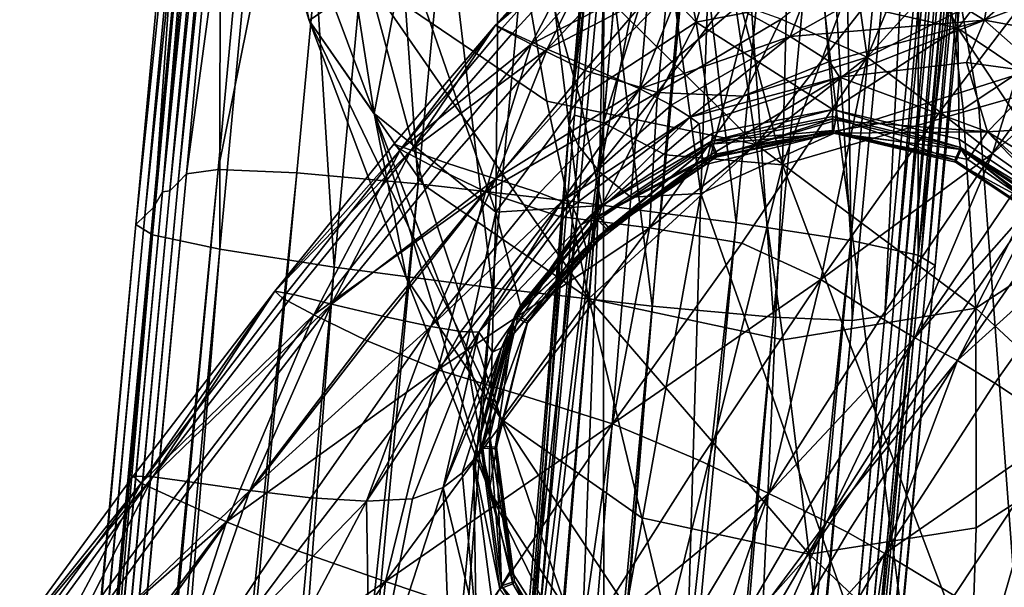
# Model space of a CAD drawing. Header units: millimetres. Extents: x -312 to 313, y -340 to 267.
# Tile 24 of 73: x -251 to -217, y 146 to 165. Entities that reach past the tile are written whole.
import ezdxf

# ---------------------------------------------------------------- set-up
doc = ezdxf.new("R2010")
doc.units = ezdxf.units.MM
doc.layers.add('Default', color=7, linetype='Continuous', true_color=0x000000)

msp = doc.modelspace()

# ---------------------------------------------------------------- linework, layer by layer
at = {"layer": 'Default', "color": 18, "true_color": 0x000000}
for points in [[(-243.042, 185.48, 412.802), (-243.332, 185.186, 406.564), (-245.712, 159.661, 407.861)], [(-243.042, 185.48, 412.802), (-245.712, 159.661, 407.861), (-245.422, 159.955, 414.1)], [(-241.935, 185.636, 418.309), (-245.422, 159.955, 414.1), (-244.315, 160.111, 419.606)], [(-241.935, 185.636, 418.309), (-243.042, 185.48, 412.802), (-245.422, 159.955, 414.1)], [(-239.194, 185.519, 422.332), (-241.935, 185.636, 418.309), (-244.315, 160.111, 419.606)], [(-239.194, 185.519, 422.332), (-244.315, 160.111, 419.606), (-241.574, 159.994, 423.629)], [(-239.194, 185.519, 422.332), (-241.574, 159.994, 423.629), (-237.342, 159.611, 426.026)], [(-239.194, 185.519, 422.332), (-237.342, 159.611, 426.026), (-234.961, 185.136, 424.729)], [(-243.332, 185.186, 406.564), (-246.001, 159.368, 401.644), (-245.712, 159.661, 407.861)], [(-243.332, 185.186, 406.564), (-243.621, 184.893, 400.345), (-246.001, 159.368, 401.644)], [(-234.961, 185.136, 424.729), (-237.342, 159.611, 426.026), (-231.761, 158.974, 426.656)], [(-234.961, 185.136, 424.729), (-231.761, 158.974, 426.656), (-229.381, 184.499, 425.358)], [(-243.621, 184.893, 400.345), (-243.909, 184.601, 394.138), (-246.265, 159.335, 395.423)], [(-243.621, 184.893, 400.345), (-246.265, 159.335, 395.423), (-246.001, 159.368, 401.644)], [(-246.265, 159.335, 395.423), (-243.909, 184.601, 394.138), (-244.197, 184.309, 387.932)], [(-229.381, 184.499, 425.358), (-231.761, 158.974, 426.656), (-226.258, 158.255, 425.576)], [(-229.381, 184.499, 425.358), (-226.258, 158.255, 425.576), (-223.878, 183.781, 424.278)], [(-244.494, 184.016, 381.385), (-244.805, 183.721, 374.161), (-247.185, 158.196, 375.459)], [(-244.494, 184.016, 381.385), (-247.185, 158.196, 375.459), (-246.874, 158.49, 382.683)], [(-244.197, 184.309, 387.932), (-244.494, 184.016, 381.385), (-246.874, 158.49, 382.683)], [(-244.197, 184.309, 387.932), (-246.874, 158.49, 382.683), (-246.578, 158.783, 389.229)], [(-246.265, 159.335, 395.423), (-244.197, 184.309, 387.932), (-246.578, 158.783, 389.229)], [(-244.805, 183.721, 374.161), (-246.615, 157.832, 368.897), (-247.185, 158.196, 375.459)], [(-244.805, 183.721, 374.161), (-244.234, 183.357, 367.6), (-246.615, 157.832, 368.897)], [(-223.878, 183.781, 424.278), (-226.258, 158.255, 425.576), (-222.265, 157.631, 422.843)], [(-223.878, 183.781, 424.278), (-222.265, 157.631, 422.843), (-219.884, 183.156, 421.546)], [(-244.234, 183.357, 367.6), (-244.265, 157.326, 364.338), (-246.615, 157.832, 368.897)], [(-244.234, 183.357, 367.6), (-241.885, 182.851, 363.041), (-244.265, 157.326, 364.338)], [(-219.884, 183.156, 421.546), (-222.265, 157.631, 422.843), (-219.908, 157.125, 418.612)], [(-219.884, 183.156, 421.546), (-219.908, 157.125, 418.612), (-217.528, 182.65, 417.315)], [(-241.885, 182.851, 363.041), (-240.271, 156.701, 361.607), (-244.265, 157.326, 364.338)], [(-241.885, 182.851, 363.041), (-237.891, 182.226, 360.308), (-240.271, 156.701, 361.607)], [(-216.935, 182.285, 411.739), (-217.528, 182.65, 417.315), (-219.908, 157.125, 418.612)], [(-237.891, 182.226, 360.308), (-234.769, 155.984, 360.526), (-240.271, 156.701, 361.607)], [(-237.891, 182.226, 360.308), (-232.388, 181.509, 359.228), (-234.769, 155.984, 360.526)], [(-216.935, 182.285, 411.739), (-219.908, 157.125, 418.612), (-219.316, 156.76, 413.037)], [(-217.514, 181.699, 399.283), (-217.225, 181.991, 405.5), (-219.605, 156.466, 406.799)], [(-217.225, 181.991, 405.5), (-219.316, 156.76, 413.037), (-219.605, 156.466, 406.799)], [(-217.225, 181.991, 405.5), (-216.935, 182.285, 411.739), (-219.316, 156.76, 413.037)], [(-217.514, 181.699, 399.283), (-219.605, 156.466, 406.799), (-219.894, 156.174, 400.58)], [(-217.803, 181.407, 393.076), (-217.514, 181.699, 399.283), (-219.894, 156.174, 400.58)], [(-232.388, 181.509, 359.228), (-229.188, 155.345, 361.155), (-234.769, 155.984, 360.526)], [(-232.388, 181.509, 359.228), (-226.808, 180.871, 359.857), (-229.188, 155.345, 361.155)], [(-217.803, 181.407, 393.076), (-219.894, 156.174, 400.58), (-220.183, 155.882, 394.373)], [(-218.091, 181.114, 386.868), (-217.803, 181.407, 393.076), (-220.183, 155.882, 394.373)], [(-218.387, 180.821, 380.322), (-218.091, 181.114, 386.868), (-220.472, 155.589, 388.166)], [(-218.091, 181.114, 386.868), (-220.183, 155.882, 394.373), (-220.472, 155.589, 388.166)], [(-226.808, 180.871, 359.857), (-224.955, 154.963, 363.552), (-229.188, 155.345, 361.155)], [(-226.808, 180.871, 359.857), (-222.575, 180.488, 362.255), (-224.955, 154.963, 363.552)], [(-218.699, 180.528, 373.098), (-218.387, 180.821, 380.322), (-220.768, 155.296, 381.619)], [(-218.387, 180.821, 380.322), (-220.472, 155.589, 388.166), (-220.768, 155.296, 381.619)], [(-222.575, 180.488, 362.255), (-222.208, 154.846, 367.903), (-224.955, 154.963, 363.552)], [(-222.575, 180.488, 362.255), (-219.828, 180.371, 366.606), (-222.208, 154.846, 367.903)], [(-219.828, 180.371, 366.606), (-221.079, 155.003, 374.396), (-222.208, 154.846, 367.903)], [(-219.828, 180.371, 366.606), (-218.699, 180.528, 373.098), (-221.079, 155.003, 374.396)], [(-218.699, 180.528, 373.098), (-220.768, 155.296, 381.619), (-221.079, 155.003, 374.396)], [(-241.147, 165.302, 503.88), (-242.594, 172.024, 504.71), (-245.028, 180.109, 447.674)], [(-241.147, 165.302, 503.88), (-245.028, 180.109, 447.674), (-243.424, 172.876, 446.779)], [(-241.471, 178.68, 505.503), (-242.594, 172.024, 504.71), (-238.879, 162.067, 571.717)], [(-241.471, 178.68, 505.503), (-238.879, 162.067, 571.717), (-237.796, 167.755, 572.432)], [(-227.658, 165.251, 628.028), (-224.24, 176.575, 573.393), (-229.743, 175.601, 573.342)], [(-227.658, 165.251, 628.028), (-223.198, 166.112, 628.075), (-224.24, 176.575, 573.393)], [(-218.529, 165.039, 627.867), (-224.24, 176.575, 573.393), (-223.198, 166.112, 628.075)], [(-218.529, 165.039, 627.867), (-218.585, 175.32, 573.164), (-224.24, 176.575, 573.393)], [(-223.995, 172.627, 418.658), (-213.677, 176.621, 416.862), (-211.188, 165.094, 416.906)], [(-227.658, 165.251, 628.028), (-229.743, 175.601, 573.342), (-234.506, 172.464, 572.998)], [(-218.529, 165.039, 627.867), (-213.364, 171.769, 572.671), (-218.585, 175.32, 573.164)], [(-230.865, 173.775, 424.823), (-231.061, 173.367, 422.98), (-232.077, 161.656, 423.54)], [(-230.865, 173.775, 424.823), (-232.077, 161.656, 423.54), (-231.89, 162, 425.385)], [(-230.865, 173.775, 424.823), (-231.89, 162, 425.385), (-230.883, 161.734, 427.914)], [(-230.865, 173.775, 424.823), (-230.883, 161.734, 427.914), (-229.857, 173.421, 427.101)], [(-227.714, 172.022, 429.721), (-229.857, 173.421, 427.101), (-230.883, 161.734, 427.914)], [(-219.729, 173.449, 432.338), (-224.647, 160.274, 434.144), (-217.795, 162.268, 435.134)], [(-219.729, 173.449, 432.338), (-224.363, 171.417, 431.772), (-224.647, 160.274, 434.144)], [(-219.729, 173.449, 432.338), (-217.795, 162.268, 435.134), (-205.247, 165.867, 434.575)], [(-230.771, 172.486, 421.666), (-232.077, 161.656, 423.54), (-231.061, 173.367, 422.98)], [(-241.147, 165.302, 503.88), (-243.424, 172.876, 446.779), (-239.088, 166.729, 445.982)], [(-234.633, 158.617, 627.191), (-234.506, 172.464, 572.998), (-237.796, 167.755, 572.432)], [(-234.633, 158.617, 627.191), (-231.713, 162.592, 627.711), (-234.506, 172.464, 572.998)], [(-227.658, 165.251, 628.028), (-234.506, 172.464, 572.998), (-231.713, 162.592, 627.711)], [(-230.771, 172.486, 421.666), (-231.76, 160.932, 422.223), (-232.077, 161.656, 423.54)], [(-230.771, 172.486, 421.666), (-231.019, 160.027, 421.281), (-231.76, 160.932, 422.223)], [(-230.771, 172.486, 421.666), (-230.058, 171.375, 420.732), (-231.019, 160.027, 421.281)], [(-223.995, 172.627, 418.658), (-222.679, 161.443, 418.862), (-227.493, 159.277, 419.837)], [(-223.995, 172.627, 418.658), (-227.493, 159.277, 419.837), (-227.111, 170.32, 419.394)], [(-223.995, 172.627, 418.658), (-211.188, 165.094, 416.906), (-222.679, 161.443, 418.862)], [(-241.147, 165.302, 503.88), (-238.879, 162.067, 571.717), (-242.594, 172.024, 504.71)], [(-227.714, 172.022, 429.721), (-230.883, 161.734, 427.914), (-228.738, 160.627, 431.286)], [(-227.714, 172.022, 429.721), (-228.738, 160.627, 431.286), (-224.647, 160.274, 434.144)], [(-227.714, 172.022, 429.721), (-224.647, 160.274, 434.144), (-224.363, 171.417, 431.772)], [(-218.529, 165.039, 627.867), (-213.851, 161.894, 627.416), (-213.364, 171.769, 572.671)], [(-228.985, 170.277, 420.03), (-231.019, 160.027, 421.281), (-230.058, 171.375, 420.732)], [(-221.69, 164.023, 704.798), (-218.831, 170.845, 705.858), (-222.172, 167.345, 704.867)], [(-221.69, 164.023, 704.798), (-217.161, 169.032, 706.153), (-218.831, 170.845, 705.858)], [(-228.985, 170.277, 420.03), (-227.111, 170.32, 419.394), (-227.493, 159.277, 419.837)], [(-228.985, 170.277, 420.03), (-229.935, 159.141, 420.565), (-231.019, 160.027, 421.281)], [(-228.985, 170.277, 420.03), (-227.493, 159.277, 419.837), (-229.935, 159.141, 420.565)], [(-217.597, 165.313, 661.606), (-220.347, 167.012, 665.251), (-216.85, 169.969, 665.332)], [(-217.597, 165.313, 661.606), (-216.85, 169.969, 665.332), (-214.259, 168.26, 662.182)], [(-234.054, 169.365, 393.227), (-232.855, 162.491, 445.393), (-239.088, 166.729, 445.982)], [(-234.054, 169.365, 393.227), (-225.557, 160.979, 445.12), (-232.855, 162.491, 445.393)], [(-234.054, 169.365, 393.227), (-226.567, 167.857, 392.945), (-225.557, 160.979, 445.12)], [(-219.163, 169.161, 393.008), (-225.557, 160.979, 445.12), (-226.567, 167.857, 392.945)], [(-219.163, 169.161, 393.008), (-218.338, 162.212, 445.181), (-225.557, 160.979, 445.12)], [(-221.69, 164.023, 704.798), (-215.238, 167.284, 706.343), (-217.161, 169.032, 706.153)], [(-219.163, 169.161, 393.008), (-212.341, 166.206, 445.592), (-218.338, 162.212, 445.181)], [(-234.647, 165.146, 691.537), (-231.289, 168.51, 695.92), (-231.465, 168.664, 692.345)], [(-234.647, 165.146, 691.537), (-231.465, 168.664, 692.345), (-230.864, 168.356, 687.165)], [(-234.647, 165.146, 691.537), (-234.437, 165.01, 695.101), (-231.289, 168.51, 695.92)], [(-234.647, 165.146, 691.537), (-230.864, 168.356, 687.165), (-234.059, 164.861, 686.474)], [(-233.407, 164.476, 697.813), (-231.289, 168.51, 695.92), (-234.437, 165.01, 695.101)], [(-232.853, 164.301, 680.648), (-234.059, 164.861, 686.474), (-230.864, 168.356, 687.165)], [(-233.407, 164.476, 697.813), (-230.331, 167.937, 698.615), (-231.289, 168.51, 695.92)], [(-232.853, 164.301, 680.648), (-230.864, 168.356, 687.165), (-229.669, 167.698, 681.168)], [(-222.947, 168.519, 669.831), (-224.38, 164.747, 665.478), (-226.247, 165.776, 669.708)], [(-222.947, 168.519, 669.831), (-220.347, 167.012, 665.251), (-224.38, 164.747, 665.478)], [(-217.597, 165.313, 661.606), (-214.259, 168.26, 662.182), (-212.766, 167.126, 661.187)], [(-233.407, 164.476, 697.813), (-228.592, 166.991, 701.16), (-230.331, 167.937, 698.615)], [(-234.633, 158.617, 627.191), (-237.796, 167.755, 572.432), (-238.879, 162.067, 571.717)], [(-232.853, 164.301, 680.648), (-229.669, 167.698, 681.168), (-228.071, 166.799, 675.143)], [(-221.69, 164.023, 704.798), (-222.172, 167.345, 704.867), (-224.688, 165.355, 704.104)], [(-221.69, 164.023, 704.798), (-219.154, 162.117, 705.102), (-215.238, 167.284, 706.343)], [(-217.317, 160.664, 705.205), (-215.238, 167.284, 706.343), (-219.154, 162.117, 705.102)], [(-217.317, 160.664, 705.205), (-213.517, 165.857, 706.418), (-215.238, 167.284, 706.343)], [(-233.407, 164.476, 697.813), (-231.534, 163.566, 700.32), (-228.592, 166.991, 701.16)], [(-229.004, 162.792, 702.348), (-228.592, 166.991, 701.16), (-231.534, 163.566, 700.32)], [(-229.004, 162.792, 702.348), (-226.551, 166.013, 703.13), (-228.592, 166.991, 701.16)], [(-217.597, 165.313, 661.606), (-224.38, 164.747, 665.478), (-220.347, 167.012, 665.251)], [(-217.597, 165.313, 661.606), (-212.766, 167.126, 661.187), (-215.109, 164.87, 660.964)], [(-241.147, 165.302, 503.88), (-239.088, 166.729, 445.982), (-237.16, 159.574, 503.141)], [(-231.396, 155.608, 502.592), (-237.16, 159.574, 503.141), (-239.088, 166.729, 445.982)], [(-231.396, 155.608, 502.592), (-239.088, 166.729, 445.982), (-232.855, 162.491, 445.393)], [(-232.853, 164.301, 680.648), (-228.071, 166.799, 675.143), (-231.213, 163.614, 674.8)], [(-229.612, 162.921, 669.604), (-231.213, 163.614, 674.8), (-228.071, 166.799, 675.143)], [(-229.612, 162.921, 669.604), (-228.071, 166.799, 675.143), (-226.247, 165.776, 669.708)], [(-217.901, 155.276, 502.396), (-218.338, 162.212, 445.181), (-212.341, 166.206, 445.592)], [(-217.901, 155.276, 502.396), (-212.341, 166.206, 445.592), (-212.308, 158.951, 502.777)], [(-229.004, 162.792, 702.348), (-224.688, 165.355, 704.104), (-226.551, 166.013, 703.13)], [(-227.658, 165.251, 628.028), (-222.885, 162.206, 648.539), (-223.198, 166.112, 628.075)], [(-218.529, 165.039, 627.867), (-223.198, 166.112, 628.075), (-222.885, 162.206, 648.539)], [(-215.926, 137.093, 439.225), (-205.247, 165.867, 434.575), (-217.795, 162.268, 435.134)], [(-217.317, 160.664, 705.205), (-212.453, 165.005, 706.37), (-213.517, 165.857, 706.418)], [(-229.612, 162.921, 669.604), (-226.247, 165.776, 669.708), (-224.38, 164.747, 665.478)], [(-241.147, 165.302, 503.88), (-237.758, 156.309, 570.967), (-238.879, 162.067, 571.717)], [(-241.147, 165.302, 503.88), (-234.438, 151.389, 570.299), (-237.758, 156.309, 570.967)], [(-241.147, 165.302, 503.88), (-237.16, 159.574, 503.141), (-234.438, 151.389, 570.299)], [(-234.647, 165.146, 691.537), (-238.2, 160.996, 690.681), (-237.961, 160.811, 694.157)], [(-234.647, 165.146, 691.537), (-237.594, 160.781, 685.716), (-238.2, 160.996, 690.681)], [(-234.647, 165.146, 691.537), (-237.961, 160.811, 694.157), (-234.437, 165.01, 695.101)], [(-234.647, 165.146, 691.537), (-234.059, 164.861, 686.474), (-237.594, 160.781, 685.716)], [(-227.658, 165.251, 628.028), (-231.713, 162.592, 627.711), (-230.937, 158.856, 648.172)], [(-227.658, 165.251, 628.028), (-230.937, 158.856, 648.172), (-227.059, 161.387, 648.489)], [(-229.004, 162.792, 702.348), (-225.999, 162.67, 703.62), (-224.688, 165.355, 704.104)], [(-227.658, 165.251, 628.028), (-227.059, 161.387, 648.489), (-222.885, 162.206, 648.539)], [(-221.69, 164.023, 704.798), (-224.688, 165.355, 704.104), (-225.999, 162.67, 703.62)], [(-217.597, 165.313, 661.606), (-223.005, 163.876, 662.358), (-224.38, 164.747, 665.478)], [(-217.597, 165.313, 661.606), (-222.655, 163.329, 660.677), (-223.005, 163.876, 662.358)], [(-217.597, 165.313, 661.606), (-218.23, 163.846, 660.577), (-222.655, 163.329, 660.677)], [(-217.597, 165.313, 661.606), (-215.51, 163.465, 660.607), (-218.23, 163.846, 660.577)], [(-217.597, 165.313, 661.606), (-215.109, 164.87, 660.964), (-215.51, 163.465, 660.607)], [(-233.407, 164.476, 697.813), (-234.437, 165.01, 695.101), (-237.961, 160.811, 694.157)], [(-232.853, 164.301, 680.648), (-237.594, 160.781, 685.716), (-234.059, 164.861, 686.474)], [(-218.529, 165.039, 627.867), (-222.885, 162.206, 648.539), (-218.484, 161.165, 648.335)], [(-219.433, 136.476, 419.302), (-222.679, 161.443, 418.862), (-211.188, 165.094, 416.906)], [(-219.433, 136.476, 419.302), (-211.188, 165.094, 416.906), (-205.217, 139.395, 417.001)], [(-218.529, 165.039, 627.867), (-213.923, 158.12, 647.887), (-213.851, 161.894, 627.416)], [(-218.529, 165.039, 627.867), (-218.484, 161.165, 648.335), (-213.923, 158.12, 647.887)], [(-217.317, 160.664, 705.205), (-216.203, 159.883, 705.152), (-212.453, 165.005, 706.37)], [(-233.407, 164.476, 697.813), (-237.961, 160.811, 694.157), (-236.892, 160.249, 696.802)], [(-233.407, 164.476, 697.813), (-236.892, 160.249, 696.802), (-235.004, 159.333, 699.271)], [(-233.407, 164.476, 697.813), (-235.004, 159.333, 699.271), (-231.534, 163.566, 700.32)], [(-229.612, 162.921, 669.604), (-224.38, 164.747, 665.478), (-228.519, 162.349, 665.737)], [(-227.858, 161.931, 662.829), (-228.519, 162.349, 665.737), (-224.38, 164.747, 665.478)], [(-227.858, 161.931, 662.829), (-224.38, 164.747, 665.478), (-223.005, 163.876, 662.358)], [(-232.853, 164.301, 680.648), (-236.346, 160.325, 680.025), (-237.594, 160.781, 685.716)], [(-232.853, 164.301, 680.648), (-234.655, 159.788, 674.372), (-236.346, 160.325, 680.025)], [(-232.853, 164.301, 680.648), (-231.213, 163.614, 674.8), (-234.655, 159.788, 674.372)], [(-221.69, 164.023, 704.798), (-225.999, 162.67, 703.62), (-229.275, 158.08, 702.507)], [(-221.69, 164.023, 704.798), (-229.275, 158.08, 702.507), (-226.066, 157.546, 703.212)], [(-227.858, 161.931, 662.829), (-223.005, 163.876, 662.358), (-222.655, 163.329, 660.677)], [(-221.69, 164.023, 704.798), (-226.066, 157.546, 703.212), (-223.304, 156.271, 703.619)], [(-221.69, 164.023, 704.798), (-223.304, 156.271, 703.619), (-219.154, 162.117, 705.102)], [(-217.49, 161.425, 658.502), (-222.655, 163.329, 660.677), (-218.23, 163.846, 660.577)], [(-217.49, 161.425, 658.502), (-218.23, 163.846, 660.577), (-215.51, 163.465, 660.607)], [(-229.004, 162.792, 702.348), (-231.534, 163.566, 700.32), (-235.004, 159.333, 699.271)], [(-229.612, 162.921, 669.604), (-234.655, 159.788, 674.372), (-231.213, 163.614, 674.8)], [(-217.49, 161.425, 658.502), (-215.51, 163.465, 660.607), (-214.08, 161.632, 660.23)], [(-227.858, 161.931, 662.829), (-222.655, 163.329, 660.677), (-227.553, 161.701, 660.507)], [(-227.428, 160.446, 658.156), (-227.553, 161.701, 660.507), (-222.655, 163.329, 660.677)], [(-227.428, 160.446, 658.156), (-222.655, 163.329, 660.677), (-222.792, 161.814, 658.213)], [(-217.49, 161.425, 658.502), (-222.792, 161.814, 658.213), (-222.655, 163.329, 660.677)], [(-229.004, 162.792, 702.348), (-235.004, 159.333, 699.271), (-232.423, 158.474, 701.272)], [(-229.612, 162.921, 669.604), (-233.118, 159.301, 669.4), (-234.655, 159.788, 674.372)], [(-229.612, 162.921, 669.604), (-232.332, 158.994, 665.753), (-233.118, 159.301, 669.4)], [(-229.004, 162.792, 702.348), (-232.423, 158.474, 701.272), (-229.275, 158.08, 702.507)], [(-229.612, 162.921, 669.604), (-228.519, 162.349, 665.737), (-232.332, 158.994, 665.753)], [(-229.004, 162.792, 702.348), (-229.275, 158.08, 702.507), (-225.999, 162.67, 703.62)], [(-234.633, 158.617, 627.191), (-230.937, 158.856, 648.172), (-231.713, 162.592, 627.711)], [(-231.396, 155.608, 502.592), (-232.855, 162.491, 445.393), (-225.557, 160.979, 445.12)], [(-234.633, 158.617, 627.191), (-238.879, 162.067, 571.717), (-235.693, 153.802, 626.535)], [(-234.873, 148.917, 625.849), (-235.693, 153.802, 626.535), (-238.879, 162.067, 571.717)], [(-234.873, 148.917, 625.849), (-238.879, 162.067, 571.717), (-237.758, 156.309, 570.967)], [(-227.858, 161.931, 662.829), (-232.332, 158.994, 665.753), (-228.519, 162.349, 665.737)], [(-227.115, 161.099, 649.854), (-222.885, 162.206, 648.539), (-227.059, 161.387, 648.489)], [(-227.115, 161.099, 649.854), (-222.896, 161.955, 649.855), (-222.885, 162.206, 648.539)], [(-217.901, 155.276, 502.396), (-225.557, 160.979, 445.12), (-218.338, 162.212, 445.181)], [(-215.926, 137.093, 439.225), (-217.795, 162.268, 435.134), (-224.647, 160.274, 434.144)], [(-217.317, 160.664, 705.205), (-219.154, 162.117, 705.102), (-223.304, 156.271, 703.619)], [(-218.44, 160.881, 649.854), (-222.885, 162.206, 648.539), (-222.896, 161.955, 649.855)], [(-218.44, 160.881, 649.854), (-218.484, 161.165, 648.335), (-222.885, 162.206, 648.539)], [(-234.095, 135.766, 426.592), (-230.883, 161.734, 427.914), (-231.89, 162, 425.385)], [(-234.095, 135.766, 426.592), (-231.89, 162, 425.385), (-232.077, 161.656, 423.54)], [(-234.095, 135.766, 426.592), (-233.07, 135.691, 429.438), (-230.883, 161.734, 427.914)], [(-230.873, 135.217, 433.757), (-230.883, 161.734, 427.914), (-233.07, 135.691, 429.438)], [(-227.858, 161.931, 662.829), (-231.964, 158.826, 662.952), (-232.332, 158.994, 665.753)], [(-227.858, 161.931, 662.829), (-231.686, 158.165, 660.513), (-231.964, 158.826, 662.952)], [(-227.858, 161.931, 662.829), (-227.553, 161.701, 660.507), (-231.686, 158.165, 660.513)], [(-227.428, 160.446, 658.156), (-231.686, 158.165, 660.513), (-227.553, 161.701, 660.507)], [(-230.873, 135.217, 433.757), (-228.738, 160.627, 431.286), (-230.883, 161.734, 427.914)], [(-227.428, 160.446, 658.156), (-222.792, 161.814, 658.213), (-222.878, 161.376, 655.277)], [(-222.897, 161.871, 650.436), (-226.945, 160.551, 650.363), (-227.138, 160.995, 650.435)], [(-227.138, 160.995, 650.435), (-222.878, 161.376, 655.277), (-222.897, 161.871, 650.436)], [(-227.115, 161.099, 649.854), (-222.905, 161.471, 649.785), (-222.896, 161.955, 649.855)], [(-222.897, 161.871, 650.436), (-222.904, 161.386, 650.365), (-226.945, 160.551, 650.363)], [(-222.896, 161.955, 649.855), (-222.905, 161.471, 649.785), (-218.631, 160.433, 649.803)], [(-218.418, 160.805, 650.437), (-222.904, 161.386, 650.365), (-222.897, 161.871, 650.436)], [(-218.418, 160.805, 650.437), (-222.897, 161.871, 650.436), (-222.878, 161.376, 655.277)], [(-222.896, 161.955, 649.855), (-218.631, 160.433, 649.803), (-218.44, 160.881, 649.854)], [(-217.49, 161.425, 658.502), (-222.878, 161.376, 655.277), (-222.792, 161.814, 658.213)], [(-234.095, 135.766, 426.592), (-232.077, 161.656, 423.54), (-234.261, 135.557, 424.745)], [(-233.883, 135.172, 423.421), (-234.261, 135.557, 424.745), (-232.077, 161.656, 423.54)], [(-233.883, 135.172, 423.421), (-232.077, 161.656, 423.54), (-231.76, 160.932, 422.223)], [(-227.115, 161.099, 649.854), (-227.059, 161.387, 648.489), (-230.937, 158.856, 648.172)], [(-219.433, 136.476, 419.302), (-227.493, 159.277, 419.837), (-222.679, 161.443, 418.862)], [(-227.428, 160.446, 658.156), (-222.878, 161.376, 655.277), (-227.314, 160.283, 655.158)], [(-227.138, 160.995, 650.435), (-227.314, 160.283, 655.158), (-222.878, 161.376, 655.277)], [(-227.115, 161.099, 649.854), (-226.934, 160.651, 649.781), (-222.905, 161.471, 649.785)], [(-222.905, 161.471, 649.785), (-226.945, 160.551, 650.363), (-222.904, 161.386, 650.365)], [(-222.905, 161.471, 649.785), (-226.934, 160.651, 649.781), (-226.945, 160.551, 650.363)], [(-218.631, 160.433, 649.803), (-222.905, 161.471, 649.785), (-222.904, 161.386, 650.365)], [(-218.418, 160.805, 650.437), (-218.615, 160.36, 650.387), (-222.904, 161.386, 650.365)], [(-218.631, 160.433, 649.803), (-222.904, 161.386, 650.365), (-218.615, 160.36, 650.387)], [(-217.49, 161.425, 658.502), (-218.177, 160.457, 655.108), (-222.878, 161.376, 655.277)], [(-218.418, 160.805, 650.437), (-222.878, 161.376, 655.277), (-218.177, 160.457, 655.108)], [(-217.49, 161.425, 658.502), (-213.377, 157.127, 654.525), (-218.177, 160.457, 655.108)], [(-217.49, 161.425, 658.502), (-214.08, 161.632, 660.23), (-210.932, 157.504, 659.952)], [(-217.49, 161.425, 658.502), (-210.932, 157.504, 659.952), (-212.562, 156.98, 657.532)], [(-217.49, 161.425, 658.502), (-212.562, 156.98, 657.532), (-213.377, 157.127, 654.525)], [(-227.115, 161.099, 649.854), (-230.937, 158.856, 648.172), (-231.043, 158.468, 649.852)], [(-231.043, 158.468, 649.852), (-226.934, 160.651, 649.781), (-227.115, 161.099, 649.854)], [(-218.44, 160.881, 649.854), (-213.923, 158.12, 647.887), (-218.484, 161.165, 648.335)], [(-242.341, 155.869, 689.698), (-237.961, 160.811, 694.157), (-238.2, 160.996, 690.681)], [(-242.341, 155.869, 689.698), (-238.2, 160.996, 690.681), (-237.594, 160.781, 685.716)], [(-242.341, 155.869, 689.698), (-242.078, 155.626, 693.065), (-237.961, 160.811, 694.157)], [(-242.341, 155.869, 689.698), (-237.594, 160.781, 685.716), (-241.698, 155.749, 684.848)], [(-240.983, 155.042, 695.623), (-237.961, 160.811, 694.157), (-242.078, 155.626, 693.065)], [(-240.373, 155.41, 679.305), (-241.698, 155.749, 684.848), (-237.594, 160.781, 685.716)], [(-240.983, 155.042, 695.623), (-236.892, 160.249, 696.802), (-237.961, 160.811, 694.157)], [(-240.373, 155.41, 679.305), (-237.594, 160.781, 685.716), (-236.346, 160.325, 680.025)], [(-233.883, 135.172, 423.421), (-231.76, 160.932, 422.223), (-231.019, 160.027, 421.281)], [(-231.396, 155.608, 502.592), (-225.557, 160.979, 445.12), (-224.62, 154.167, 502.34)], [(-227.138, 160.995, 650.435), (-231.076, 158.349, 650.436), (-231.311, 157.574, 654.882)], [(-227.138, 160.995, 650.435), (-231.311, 157.574, 654.882), (-227.314, 160.283, 655.158)], [(-227.138, 160.995, 650.435), (-230.748, 157.99, 650.382), (-231.076, 158.349, 650.436)], [(-227.138, 160.995, 650.435), (-226.945, 160.551, 650.363), (-230.748, 157.99, 650.382)], [(-217.901, 155.276, 502.396), (-224.62, 154.167, 502.34), (-225.557, 160.979, 445.12)], [(-218.44, 160.881, 649.854), (-218.631, 160.433, 649.803), (-214.121, 157.441, 649.82)], [(-213.756, 157.721, 650.437), (-218.615, 160.36, 650.387), (-218.418, 160.805, 650.437)], [(-218.44, 160.881, 649.854), (-213.801, 157.811, 649.851), (-213.923, 158.12, 647.887)], [(-218.44, 160.881, 649.854), (-214.121, 157.441, 649.82), (-213.801, 157.811, 649.851)], [(-218.418, 160.805, 650.437), (-213.377, 157.127, 654.525), (-213.756, 157.721, 650.437)], [(-218.418, 160.805, 650.437), (-218.177, 160.457, 655.108), (-213.377, 157.127, 654.525)], [(-227.428, 160.446, 658.156), (-231.475, 157.308, 657.977), (-231.686, 158.165, 660.513)], [(-227.428, 160.446, 658.156), (-231.311, 157.574, 654.882), (-231.475, 157.308, 657.977)], [(-227.428, 160.446, 658.156), (-227.314, 160.283, 655.158), (-231.311, 157.574, 654.882)], [(-231.043, 158.468, 649.852), (-230.725, 158.099, 649.797), (-226.934, 160.651, 649.781)], [(-230.873, 135.217, 433.757), (-224.647, 160.274, 434.144), (-228.738, 160.627, 431.286)], [(-226.934, 160.651, 649.781), (-230.725, 158.099, 649.797), (-230.748, 157.99, 650.382)], [(-226.934, 160.651, 649.781), (-230.748, 157.99, 650.382), (-226.945, 160.551, 650.363)], [(-217.317, 160.664, 705.205), (-223.304, 156.271, 703.619), (-221.215, 154.939, 703.78)], [(-217.317, 160.664, 705.205), (-221.215, 154.939, 703.78), (-220.024, 154.234, 703.747)], [(-217.317, 160.664, 705.205), (-220.024, 154.234, 703.747), (-216.203, 159.883, 705.152)], [(-214.121, 157.441, 649.82), (-218.631, 160.433, 649.803), (-218.615, 160.36, 650.387)], [(-213.756, 157.721, 650.437), (-214.087, 157.362, 650.409), (-218.615, 160.36, 650.387)], [(-214.121, 157.441, 649.82), (-218.615, 160.36, 650.387), (-214.087, 157.362, 650.409)], [(-244.315, 160.111, 419.606), (-245.422, 159.955, 414.1), (-275.448, -162.034, 430.469)], [(-244.315, 160.111, 419.606), (-275.448, -162.034, 430.469), (-274.341, -161.877, 435.977)], [(-274.341, -161.877, 435.977), (-241.574, 159.994, 423.629), (-244.315, 160.111, 419.606)], [(-274.341, -161.877, 435.977), (-271.6, -161.994, 439.999), (-241.574, 159.994, 423.629)], [(-271.6, -161.994, 439.999), (-237.342, 159.611, 426.026), (-241.574, 159.994, 423.629)], [(-240.983, 155.042, 695.623), (-235.004, 159.333, 699.271), (-236.892, 160.249, 696.802)], [(-240.373, 155.41, 679.305), (-236.346, 160.325, 680.025), (-234.655, 159.788, 674.372)], [(-233.883, 135.172, 423.421), (-231.019, 160.027, 421.281), (-233.082, 134.713, 422.463)], [(-231.974, 134.28, 421.715), (-233.082, 134.713, 422.463), (-231.019, 160.027, 421.281)], [(-231.974, 134.28, 421.715), (-231.019, 160.027, 421.281), (-229.935, 159.141, 420.565)], [(-230.873, 135.217, 433.757), (-225.744, 135.35, 437.652), (-224.647, 160.274, 434.144)], [(-215.926, 137.093, 439.225), (-224.647, 160.274, 434.144), (-225.744, 135.35, 437.652)], [(-276.027, -162.62, 418.013), (-275.738, -162.327, 424.231), (-245.712, 159.661, 407.861)], [(-276.027, -162.62, 418.013), (-245.712, 159.661, 407.861), (-246.001, 159.368, 401.644)], [(-245.422, 159.955, 414.1), (-245.712, 159.661, 407.861), (-275.738, -162.327, 424.231)], [(-245.422, 159.955, 414.1), (-275.738, -162.327, 424.231), (-275.448, -162.034, 430.469)], [(-240.373, 155.41, 679.305), (-234.655, 159.788, 674.372), (-238.589, 154.998, 673.856)], [(-236.9, 154.639, 669.081), (-238.589, 154.998, 673.856), (-234.655, 159.788, 674.372)], [(-236.9, 154.639, 669.081), (-234.655, 159.788, 674.372), (-233.118, 159.301, 669.4)], [(-215.449, 159.44, 705.02), (-216.203, 159.883, 705.152), (-220.024, 154.234, 703.747)], [(-276.604, -163.206, 405.598), (-276.34, -163.172, 411.819), (-246.265, 159.335, 395.423)], [(-276.604, -163.206, 405.598), (-246.265, 159.335, 395.423), (-246.578, 158.783, 389.229)], [(-246.001, 159.368, 401.644), (-246.265, 159.335, 395.423), (-276.34, -163.172, 411.819)], [(-246.001, 159.368, 401.644), (-276.34, -163.172, 411.819), (-276.027, -162.62, 418.013)], [(-271.6, -161.994, 439.999), (-267.368, -162.377, 442.397), (-237.342, 159.611, 426.026)], [(-267.368, -162.377, 442.397), (-231.761, 158.974, 426.656), (-237.342, 159.611, 426.026)], [(-240.983, 155.042, 695.623), (-239.128, 154.137, 698.052), (-235.004, 159.333, 699.271)], [(-236.655, 153.127, 699.989), (-235.004, 159.333, 699.271), (-239.128, 154.137, 698.052)], [(-231.396, 155.608, 502.592), (-234.438, 151.389, 570.299), (-237.16, 159.574, 503.141)], [(-236.9, 154.639, 669.081), (-233.118, 159.301, 669.4), (-232.332, 158.994, 665.753)], [(-236.655, 153.127, 699.989), (-232.423, 158.474, 701.272), (-235.004, 159.333, 699.271)], [(-215.449, 159.44, 705.02), (-220.024, 154.234, 703.747), (-219.282, 153.841, 703.617)], [(-215.449, 159.44, 705.02), (-219.282, 153.841, 703.617), (-218.54, 153.449, 703.486)], [(-215.449, 159.44, 705.02), (-218.54, 153.449, 703.486), (-214.695, 158.997, 704.888)], [(-267.368, -162.377, 442.397), (-261.787, -163.015, 443.025), (-231.761, 158.974, 426.656)], [(-261.787, -163.015, 443.025), (-226.258, 158.255, 425.576), (-231.761, 158.974, 426.656)], [(-236.9, 154.639, 669.081), (-232.332, 158.994, 665.753), (-235.86, 154.464, 665.555)], [(-235.228, 154.435, 662.786), (-235.86, 154.464, 665.555), (-232.332, 158.994, 665.753)], [(-235.228, 154.435, 662.786), (-232.332, 158.994, 665.753), (-231.964, 158.826, 662.952)], [(-231.974, 134.28, 421.715), (-229.935, 159.141, 420.565), (-227.493, 159.277, 419.837)], [(-231.974, 134.28, 421.715), (-227.493, 159.277, 419.837), (-228.209, 134.619, 420.791)], [(-219.433, 136.476, 419.302), (-228.209, 134.619, 420.791), (-227.493, 159.277, 419.837)], [(-213.379, 158.119, 703.679), (-214.695, 158.997, 704.888), (-218.54, 153.449, 703.486)], [(-276.9, -163.498, 399.052), (-246.578, 158.783, 389.229), (-246.874, 158.49, 382.683)], [(-276.9, -163.498, 399.052), (-276.604, -163.206, 405.598), (-246.578, 158.783, 389.229)], [(-234.633, 158.617, 627.191), (-235.693, 153.802, 626.535), (-234.844, 150.794, 647.012)], [(-235.228, 154.435, 662.786), (-231.964, 158.826, 662.952), (-231.686, 158.165, 660.513)], [(-234.633, 158.617, 627.191), (-234.844, 150.794, 647.012), (-233.779, 155.372, 647.656)], [(-234.633, 158.617, 627.191), (-233.779, 155.372, 647.656), (-230.937, 158.856, 648.172)], [(-233.95, 155.054, 649.85), (-231.043, 158.468, 649.852), (-230.937, 158.856, 648.172)], [(-233.95, 155.054, 649.85), (-230.937, 158.856, 648.172), (-233.779, 155.372, 647.656)], [(-217.901, 155.276, 502.396), (-212.308, 158.951, 502.777), (-213.01, 150.726, 569.973)], [(-277.211, -163.792, 391.828), (-276.9, -163.498, 399.052), (-246.874, 158.49, 382.683)], [(-277.211, -163.792, 391.828), (-246.874, 158.49, 382.683), (-247.185, 158.196, 375.459)], [(-236.655, 153.127, 699.989), (-229.275, 158.08, 702.507), (-232.423, 158.474, 701.272)], [(-231.076, 158.349, 650.436), (-233.551, 154.753, 650.436), (-233.99, 154.968, 650.438)], [(-233.99, 154.968, 650.438), (-231.311, 157.574, 654.882), (-231.076, 158.349, 650.436)], [(-233.95, 155.054, 649.85), (-230.725, 158.099, 649.797), (-231.043, 158.468, 649.852)], [(-231.076, 158.349, 650.436), (-230.748, 157.99, 650.382), (-233.551, 154.753, 650.436)], [(-276.641, -164.156, 385.267), (-277.211, -163.792, 391.828), (-247.185, 158.196, 375.459)], [(-276.641, -164.156, 385.267), (-247.185, 158.196, 375.459), (-246.615, 157.832, 368.897)], [(-261.787, -163.015, 443.025), (-256.285, -163.733, 441.945), (-226.258, 158.255, 425.576)], [(-222.265, 157.631, 422.843), (-226.258, 158.255, 425.576), (-256.285, -163.733, 441.945)], [(-236.655, 153.127, 699.989), (-233.705, 152.224, 701.071), (-229.275, 158.08, 702.507)], [(-235.228, 154.435, 662.786), (-231.686, 158.165, 660.513), (-234.76, 153.742, 660.276)], [(-234.435, 153.896, 657.626), (-234.76, 153.742, 660.276), (-231.686, 158.165, 660.513)], [(-234.435, 153.896, 657.626), (-231.686, 158.165, 660.513), (-231.475, 157.308, 657.977)], [(-233.95, 155.054, 649.85), (-233.52, 154.82, 649.846), (-230.725, 158.099, 649.797)], [(-230.568, 151.235, 701.639), (-229.275, 158.08, 702.507), (-233.705, 152.224, 701.071)], [(-230.725, 158.099, 649.797), (-233.551, 154.753, 650.436), (-230.748, 157.99, 650.382)], [(-230.725, 158.099, 649.797), (-233.52, 154.82, 649.846), (-233.551, 154.753, 650.436)], [(-230.568, 151.235, 701.639), (-226.066, 157.546, 703.212), (-229.275, 158.08, 702.507)], [(-213.379, 158.119, 703.679), (-218.54, 153.449, 703.486), (-217.236, 152.653, 702.276)], [(-213.379, 158.119, 703.679), (-217.236, 152.653, 702.276), (-214.806, 151.049, 698.905)], [(-246.615, 157.832, 368.897), (-274.291, -164.662, 380.708), (-276.641, -164.156, 385.267)], [(-246.615, 157.832, 368.897), (-244.265, 157.326, 364.338), (-274.291, -164.662, 380.708)], [(-222.265, 157.631, 422.843), (-256.285, -163.733, 441.945), (-252.291, -164.357, 439.214)], [(-219.908, 157.125, 418.612), (-222.265, 157.631, 422.843), (-252.291, -164.357, 439.214)], [(-244.265, 157.326, 364.338), (-270.297, -165.287, 377.976), (-274.291, -164.662, 380.708)], [(-244.265, 157.326, 364.338), (-240.271, 156.701, 361.607), (-270.297, -165.287, 377.976)], [(-234.435, 153.896, 657.626), (-231.311, 157.574, 654.882), (-234.227, 154.371, 654.437)], [(-234.435, 153.896, 657.626), (-231.475, 157.308, 657.977), (-231.311, 157.574, 654.882)], [(-233.99, 154.968, 650.438), (-234.227, 154.371, 654.437), (-231.311, 157.574, 654.882)], [(-230.568, 151.235, 701.639), (-223.304, 156.271, 703.619), (-226.066, 157.546, 703.212)], [(-219.908, 157.125, 418.612), (-252.291, -164.357, 439.214), (-249.934, -164.863, 434.983)], [(-249.934, -164.863, 434.983), (-219.316, 156.76, 413.037), (-219.908, 157.125, 418.612)], [(-264.796, -166.005, 376.895), (-270.297, -165.287, 377.976), (-240.271, 156.701, 361.607)], [(-264.796, -166.005, 376.895), (-240.271, 156.701, 361.607), (-234.769, 155.984, 360.526)], [(-249.934, -164.863, 434.983), (-249.341, -165.228, 429.406), (-219.316, 156.76, 413.037)], [(-249.341, -165.228, 429.406), (-219.605, 156.466, 406.799), (-219.316, 156.76, 413.037)], [(-249.631, -165.522, 423.168), (-219.894, 156.174, 400.58), (-219.605, 156.466, 406.799)], [(-249.341, -165.228, 429.406), (-249.631, -165.522, 423.168), (-219.605, 156.466, 406.799)], [(-234.873, 148.917, 625.849), (-237.758, 156.309, 570.967), (-234.438, 151.389, 570.299)], [(-230.568, 151.235, 701.639), (-227.537, 149.962, 702.034), (-223.304, 156.271, 703.619)], [(-225.12, 148.811, 702.236), (-223.304, 156.271, 703.619), (-227.537, 149.962, 702.034)], [(-225.12, 148.811, 702.236), (-221.215, 154.939, 703.78), (-223.304, 156.271, 703.619)], [(-259.214, -166.643, 377.525), (-264.796, -166.005, 376.895), (-234.769, 155.984, 360.526)], [(-259.214, -166.643, 377.525), (-234.769, 155.984, 360.526), (-229.188, 155.345, 361.155)], [(-249.92, -165.815, 416.95), (-250.209, -166.107, 410.742), (-220.183, 155.882, 394.373)], [(-220.472, 155.589, 388.166), (-220.183, 155.882, 394.373), (-250.209, -166.107, 410.742)], [(-249.631, -165.522, 423.168), (-249.92, -165.815, 416.95), (-219.894, 156.174, 400.58)], [(-249.92, -165.815, 416.95), (-220.183, 155.882, 394.373), (-219.894, 156.174, 400.58)], [(-242.341, 155.869, 689.698), (-247.286, 149.42, 688.509), (-247, 149.172, 691.797)], [(-242.341, 155.869, 689.698), (-246.593, 149.395, 683.827), (-247.286, 149.42, 688.509)], [(-242.341, 155.869, 689.698), (-247, 149.172, 691.797), (-242.078, 155.626, 693.065)], [(-242.341, 155.869, 689.698), (-241.698, 155.749, 684.848), (-246.593, 149.395, 683.827)], [(-250.498, -166.399, 404.536), (-220.768, 155.296, 381.619), (-220.472, 155.589, 388.166)], [(-220.472, 155.589, 388.166), (-250.209, -166.107, 410.742), (-250.498, -166.399, 404.536)], [(-240.983, 155.042, 695.623), (-242.078, 155.626, 693.065), (-247, 149.172, 691.797)], [(-240.373, 155.41, 679.305), (-246.593, 149.395, 683.827), (-241.698, 155.749, 684.848)], [(-231.396, 155.608, 502.592), (-229.547, 147.966, 569.805), (-234.438, 151.389, 570.299)], [(-231.396, 155.608, 502.592), (-224.62, 154.167, 502.34), (-223.718, 146.699, 569.577)], [(-231.396, 155.608, 502.592), (-223.718, 146.699, 569.577), (-229.547, 147.966, 569.805)], [(-229.188, 155.345, 361.155), (-254.982, -167.025, 379.922), (-259.214, -166.643, 377.525)], [(-229.188, 155.345, 361.155), (-224.955, 154.963, 363.552), (-254.982, -167.025, 379.922)], [(-221.079, 155.003, 374.396), (-220.768, 155.296, 381.619), (-250.793, -166.692, 397.99)], [(-250.498, -166.399, 404.536), (-250.793, -166.692, 397.99), (-220.768, 155.296, 381.619)], [(-240.373, 155.41, 679.305), (-245.157, 149.195, 678.493), (-246.593, 149.395, 683.827)], [(-240.373, 155.41, 679.305), (-243.21, 148.915, 673.249), (-245.157, 149.195, 678.493)], [(-240.373, 155.41, 679.305), (-238.589, 154.998, 673.856), (-243.21, 148.915, 673.249)], [(-233.95, 155.054, 649.85), (-233.779, 155.372, 647.656), (-234.844, 150.794, 647.012)], [(-217.901, 155.276, 502.396), (-223.718, 146.699, 569.577), (-224.62, 154.167, 502.34)], [(-217.901, 155.276, 502.396), (-217.891, 147.61, 569.628), (-223.718, 146.699, 569.577)], [(-217.901, 155.276, 502.396), (-213.01, 150.726, 569.973), (-217.891, 147.61, 569.628)], [(-224.955, 154.963, 363.552), (-252.234, -167.143, 384.274), (-254.982, -167.025, 379.922)], [(-224.955, 154.963, 363.552), (-222.208, 154.846, 367.903), (-252.234, -167.143, 384.274)], [(-222.208, 154.846, 367.903), (-251.105, -166.986, 390.765), (-252.234, -167.143, 384.274)], [(-222.208, 154.846, 367.903), (-221.079, 155.003, 374.396), (-251.105, -166.986, 390.765)], [(-221.079, 155.003, 374.396), (-250.793, -166.692, 397.99), (-251.105, -166.986, 390.765)], [(-240.983, 155.042, 695.623), (-247, 149.172, 691.797), (-245.871, 148.642, 694.319)], [(-240.983, 155.042, 695.623), (-245.871, 148.642, 694.319), (-244.031, 147.819, 696.702)], [(-240.983, 155.042, 695.623), (-244.031, 147.819, 696.702), (-239.128, 154.137, 698.052)], [(-236.9, 154.639, 669.081), (-243.21, 148.915, 673.249), (-238.589, 154.998, 673.856)], [(-233.99, 154.968, 650.438), (-235.15, 150.391, 650.437), (-235.419, 149.983, 653.809)], [(-233.99, 154.968, 650.438), (-235.419, 149.983, 653.809), (-234.227, 154.371, 654.437)], [(-233.99, 154.968, 650.438), (-234.663, 150.369, 650.476), (-235.15, 150.391, 650.437)], [(-233.95, 155.054, 649.85), (-234.844, 150.794, 647.012), (-235.1, 150.461, 649.851)], [(-235.1, 150.461, 649.851), (-233.52, 154.82, 649.846), (-233.95, 155.054, 649.85)], [(-233.99, 154.968, 650.438), (-233.551, 154.753, 650.436), (-234.663, 150.369, 650.476)], [(-225.12, 148.811, 702.236), (-220.024, 154.234, 703.747), (-221.215, 154.939, 703.78)], [(-236.9, 154.639, 669.081), (-241.094, 148.662, 668.63), (-243.21, 148.915, 673.249)], [(-236.9, 154.639, 669.081), (-239.146, 148.54, 665.174), (-241.094, 148.662, 668.63)], [(-236.9, 154.639, 669.081), (-235.86, 154.464, 665.555), (-239.146, 148.54, 665.174)], [(-235.1, 150.461, 649.851), (-234.614, 150.426, 649.889), (-233.52, 154.82, 649.846)], [(-233.52, 154.82, 649.846), (-234.614, 150.426, 649.889), (-234.663, 150.369, 650.476)], [(-233.52, 154.82, 649.846), (-234.663, 150.369, 650.476), (-233.551, 154.753, 650.436)], [(-235.228, 154.435, 662.786), (-239.146, 148.54, 665.174), (-235.86, 154.464, 665.555)], [(-235.228, 154.435, 662.786), (-237.547, 148.63, 662.394), (-239.146, 148.54, 665.174)], [(-235.228, 154.435, 662.786), (-236.477, 149.017, 659.8), (-237.547, 148.63, 662.394)], [(-235.228, 154.435, 662.786), (-234.76, 153.742, 660.276), (-236.477, 149.017, 659.8)], [(-234.435, 153.896, 657.626), (-234.227, 154.371, 654.437), (-235.419, 149.983, 653.809)], [(-225.12, 148.811, 702.236), (-223.827, 148.183, 702.222), (-220.024, 154.234, 703.747)], [(-223.097, 147.818, 702.099), (-220.024, 154.234, 703.747), (-223.827, 148.183, 702.222)], [(-223.097, 147.818, 702.099), (-219.282, 153.841, 703.617), (-220.024, 154.234, 703.747)], [(-236.655, 153.127, 699.989), (-239.128, 154.137, 698.052), (-244.031, 147.819, 696.702)], [(-234.435, 153.896, 657.626), (-236.477, 149.017, 659.8), (-234.76, 153.742, 660.276)], [(-234.435, 153.896, 657.626), (-235.81, 149.526, 657.053), (-236.477, 149.017, 659.8)], [(-234.435, 153.896, 657.626), (-235.419, 149.983, 653.809), (-235.81, 149.526, 657.053)], [(-223.097, 147.818, 702.099), (-218.54, 153.449, 703.486), (-219.282, 153.841, 703.617)], [(-234.873, 148.917, 625.849), (-234.844, 150.794, 647.012), (-235.693, 153.802, 626.535)], [(-236.655, 153.127, 699.989), (-244.031, 147.819, 696.702), (-241.547, 146.814, 698.586)], [(-236.655, 153.127, 699.989), (-241.547, 146.814, 698.586), (-238.482, 145.74, 699.613)], [(-236.655, 153.127, 699.989), (-238.482, 145.74, 699.613), (-233.705, 152.224, 701.071)], [(-223.097, 147.818, 702.099), (-222.366, 147.453, 701.968), (-218.54, 153.449, 703.486)], [(-221.073, 146.72, 700.755), (-218.54, 153.449, 703.486), (-222.366, 147.453, 701.968)], [(-221.073, 146.72, 700.755), (-217.236, 152.653, 702.276), (-218.54, 153.449, 703.486)], [(-221.073, 146.72, 700.755), (-214.806, 151.049, 698.905), (-217.236, 152.653, 702.276)], [(-230.568, 151.235, 701.639), (-233.705, 152.224, 701.071), (-238.482, 145.74, 699.613)], [(-230.568, 151.235, 701.639), (-238.482, 145.74, 699.613), (-235.108, 144.602, 700.13)], [(-230.568, 151.235, 701.639), (-235.108, 144.602, 700.13), (-231.699, 143.403, 700.486)], [(-234.873, 148.917, 625.849), (-234.438, 151.389, 570.299), (-232.159, 144.725, 625.236)], [(-228.063, 141.783, 624.782), (-232.159, 144.725, 625.236), (-234.438, 151.389, 570.299)], [(-228.063, 141.783, 624.782), (-234.438, 151.389, 570.299), (-229.547, 147.966, 569.805)], [(-230.568, 151.235, 701.639), (-231.699, 143.403, 700.486), (-227.537, 149.962, 702.034)], [(-234.445, 145.588, 649.853), (-235.1, 150.461, 649.851), (-234.844, 150.794, 647.012)], [(-234.873, 148.917, 625.849), (-234.113, 146.142, 646.336), (-234.844, 150.794, 647.012)], [(-234.445, 145.588, 649.853), (-234.844, 150.794, 647.012), (-234.113, 146.142, 646.336)], [(-221.073, 146.72, 700.755), (-218.653, 145.251, 697.38), (-214.806, 151.049, 698.905)], [(-216.073, 143.7, 692.729), (-214.806, 151.049, 698.905), (-218.653, 145.251, 697.38)], [(-218.094, 141.366, 624.621), (-213.01, 150.726, 569.973), (-213.874, 144.005, 624.937)], [(-218.094, 141.366, 624.621), (-217.891, 147.61, 569.628), (-213.01, 150.726, 569.973)], [(-234.5, 145.49, 650.434), (-235.419, 149.983, 653.809), (-235.15, 150.391, 650.437)], [(-235.15, 150.391, 650.437), (-234.663, 150.369, 650.476), (-234.046, 145.655, 650.506)], [(-235.15, 150.391, 650.437), (-234.046, 145.655, 650.506), (-234.5, 145.49, 650.434)], [(-234.445, 145.588, 649.853), (-234.614, 150.426, 649.889), (-235.1, 150.461, 649.851)], [(-234.614, 150.426, 649.889), (-234.046, 145.655, 650.506), (-234.663, 150.369, 650.476)], [(-234.445, 145.588, 649.853), (-233.984, 145.739, 649.923), (-234.614, 150.426, 649.889)], [(-234.614, 150.426, 649.889), (-233.984, 145.739, 649.923), (-234.046, 145.655, 650.506)], [(-235.321, 144.265, 656.417), (-235.81, 149.526, 657.053), (-235.419, 149.983, 653.809)], [(-235.321, 144.265, 656.417), (-235.419, 149.983, 653.809), (-234.769, 145.004, 653.146)], [(-234.5, 145.49, 650.434), (-234.769, 145.004, 653.146), (-235.419, 149.983, 653.809)], [(-225.12, 148.811, 702.236), (-227.537, 149.962, 702.034), (-231.699, 143.403, 700.486)], [(-252.46, 142.375, 687.246), (-247, 149.172, 691.797), (-247.286, 149.42, 688.509)], [(-252.46, 142.375, 687.246), (-247.286, 149.42, 688.509), (-246.593, 149.395, 683.827)], [(-252.46, 142.375, 687.246), (-246.593, 149.395, 683.827), (-251.731, 142.372, 682.756)], [(-250.215, 142.229, 677.668), (-251.731, 142.372, 682.756), (-246.593, 149.395, 683.827)], [(-250.215, 142.229, 677.668), (-246.593, 149.395, 683.827), (-245.157, 149.195, 678.493)], [(-235.321, 144.265, 656.417), (-236.477, 149.017, 659.8), (-235.81, 149.526, 657.053)], [(-252.46, 142.375, 687.246), (-252.135, 142.172, 690.485), (-247, 149.172, 691.797)], [(-250.951, 141.737, 693.006), (-247, 149.172, 691.797), (-252.135, 142.172, 690.485)], [(-250.951, 141.737, 693.006), (-245.871, 148.642, 694.319), (-247, 149.172, 691.797)], [(-250.215, 142.229, 677.668), (-245.157, 149.195, 678.493), (-243.21, 148.915, 673.249)], [(-239.029, 141.145, 661.762), (-237.547, 148.63, 662.394), (-236.477, 149.017, 659.8)], [(-239.029, 141.145, 661.762), (-236.477, 149.017, 659.8), (-236.265, 143.389, 659.192)], [(-235.321, 144.265, 656.417), (-236.265, 143.389, 659.192), (-236.477, 149.017, 659.8)], [(-250.215, 142.229, 677.668), (-243.21, 148.915, 673.249), (-248.176, 142.01, 672.633)], [(-245.686, 141.78, 668.155), (-248.176, 142.01, 672.633), (-243.21, 148.915, 673.249)], [(-245.686, 141.78, 668.155), (-243.21, 148.915, 673.249), (-241.094, 148.662, 668.63)], [(-245.686, 141.78, 668.155), (-241.094, 148.662, 668.63), (-239.146, 148.54, 665.174)], [(-234.873, 148.917, 625.849), (-231.564, 142.132, 645.727), (-234.113, 146.142, 646.336)], [(-234.873, 148.917, 625.849), (-232.159, 144.725, 625.236), (-231.564, 142.132, 645.727)], [(-225.12, 148.811, 702.236), (-231.699, 143.403, 700.486), (-228.941, 142.403, 700.665)], [(-225.12, 148.811, 702.236), (-228.941, 142.403, 700.665), (-227.521, 141.86, 700.644)], [(-225.12, 148.811, 702.236), (-227.521, 141.86, 700.644), (-223.827, 148.183, 702.222)], [(-250.951, 141.737, 693.006), (-244.031, 147.819, 696.702), (-245.871, 148.642, 694.319)], [(-245.686, 141.78, 668.155), (-239.146, 148.54, 665.174), (-242.813, 141.603, 664.734)], [(-239.029, 141.145, 661.762), (-242.813, 141.603, 664.734), (-239.146, 148.54, 665.174)], [(-239.029, 141.145, 661.762), (-239.146, 148.54, 665.174), (-237.547, 148.63, 662.394)], [(-223.097, 147.818, 702.099), (-223.827, 148.183, 702.222), (-227.521, 141.86, 700.644)], [(-250.951, 141.737, 693.006), (-249.103, 141.044, 695.346), (-244.031, 147.819, 696.702)], [(-246.521, 140.144, 697.178), (-244.031, 147.819, 696.702), (-249.103, 141.044, 695.346)], [(-246.521, 140.144, 697.178), (-241.547, 146.814, 698.586), (-244.031, 147.819, 696.702)], [(-228.063, 141.783, 624.782), (-229.547, 147.966, 569.805), (-223.718, 146.699, 569.577)], [(-223.097, 147.818, 702.099), (-227.521, 141.86, 700.644), (-226.771, 141.545, 700.512)], [(-223.097, 147.818, 702.099), (-226.771, 141.545, 700.512), (-226.022, 141.231, 700.354)], [(-223.097, 147.818, 702.099), (-226.022, 141.231, 700.354), (-222.366, 147.453, 701.968)], [(-221.073, 146.72, 700.755), (-222.366, 147.453, 701.968), (-226.022, 141.231, 700.354)], [(-218.094, 141.366, 624.621), (-223.718, 146.699, 569.577), (-217.891, 147.61, 569.628)], [(-246.521, 140.144, 697.178), (-238.482, 145.74, 699.613), (-241.547, 146.814, 698.586)], [(-228.063, 141.783, 624.782), (-223.718, 146.699, 569.577), (-223.099, 140.644, 624.573)], [(-221.073, 146.72, 700.755), (-226.022, 141.231, 700.354), (-224.682, 140.598, 699.125)], [(-221.073, 146.72, 700.755), (-224.682, 140.598, 699.125), (-222.162, 139.331, 695.781)], [(-218.094, 141.366, 624.621), (-223.099, 140.644, 624.573), (-223.718, 146.699, 569.577)], [(-221.073, 146.72, 700.755), (-222.162, 139.331, 695.781), (-218.653, 145.251, 697.38)], [(-234.445, 145.588, 649.853), (-234.113, 146.142, 646.336), (-231.564, 142.132, 645.727)], [(-246.521, 140.144, 697.178), (-243.135, 139.089, 698.174), (-238.482, 145.74, 699.613)], [(-239.343, 137.965, 698.661), (-238.482, 145.74, 699.613), (-243.135, 139.089, 698.174)], [(-239.343, 137.965, 698.661), (-235.108, 144.602, 700.13), (-238.482, 145.74, 699.613)], [(-234.5, 145.49, 650.434), (-234.046, 145.655, 650.506), (-231.604, 141.521, 650.529)], [(-231.912, 141.324, 649.855), (-233.984, 145.739, 649.923), (-234.445, 145.588, 649.853)], [(-234.445, 145.588, 649.853), (-231.564, 142.132, 645.727), (-231.912, 141.324, 649.855)], [(-233.984, 145.739, 649.923), (-231.604, 141.521, 650.529), (-234.046, 145.655, 650.506)], [(-231.912, 141.324, 649.855), (-231.546, 141.635, 649.952), (-233.984, 145.739, 649.923)], [(-233.984, 145.739, 649.923), (-231.546, 141.635, 649.952), (-231.604, 141.521, 650.529)]]:
    msp.add_3dface(points, dxfattribs=at)

doc.saveas('drawing.dxf')
